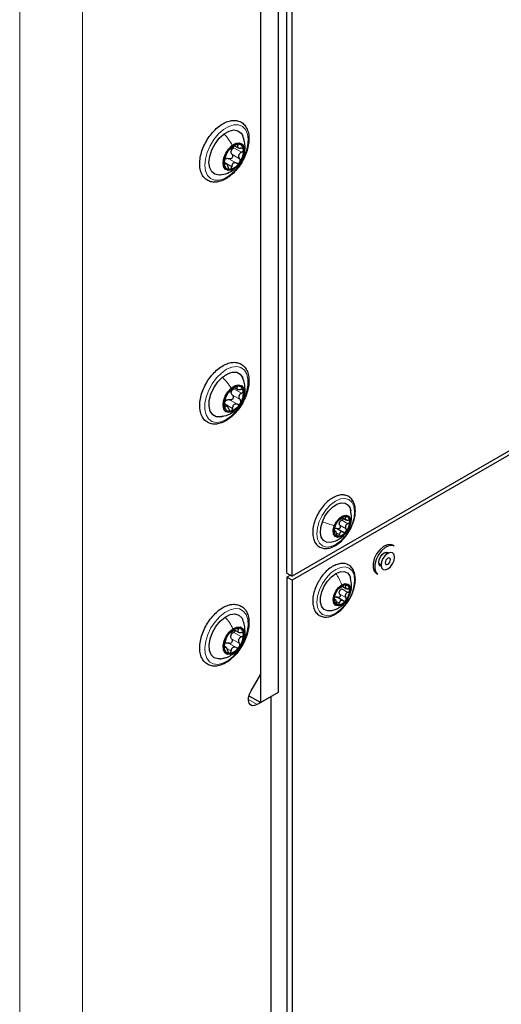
# Paper-space layout 'Blatt2' of a CAD drawing. Header units: millimetres. Extents: x 5 to 418, y 2 to 292.
# Tile 71 of 87: x 285 to 304, y 105 to 145. Entities that reach past the tile are written whole.
import ezdxf

# ---------------------------------------------------------------- set-up
doc = ezdxf.new("R2010")
doc.units = ezdxf.units.MM

psp = doc.layouts.new('Blatt2')

# ---------------------------------------------------------------- linework, layer by layer
at = {"color": 7, "linetype": 'Continuous', "lineweight": 18}
for p, q in [((284.705, 75.954), (284.705, 218.848)), ((287.25, 218.848), (287.25, 75.954)), ((293.494, 139.629), (293.541, 139.602)), ((293.299, 139.246), (293.611, 139.066)), ((293.375, 139.505), (293.686, 139.326)), ((292.978, 138.919), (293.289, 138.739)), ((292.982, 138.859), (293.023, 138.836)), ((293.178, 139.066), (293.489, 138.887)), ((293.374, 138.635), (293.434, 138.682)), ((293.377, 129.745), (293.688, 129.565)), ((293.475, 129.83), (293.514, 129.807)), ((293.206, 129.301), (293.518, 129.122)), ((293.319, 129.488), (293.63, 129.309)), ((293.01, 129.135), (293.321, 128.955)), ((293.012, 129.025), (293.036, 129.011)), ((297.749, 124.428), (297.997, 124.285)), ((297.849, 124.576), (297.912, 124.54)), ((297.671, 124.219), (297.918, 124.076)), ((298.069, 124.191), (298.057, 124.162)), ((297.434, 123.979), (297.459, 123.965)), ((297.525, 123.917), (297.65, 123.845)), ((297.748, 121.646), (297.996, 121.503)), ((297.851, 121.799), (297.915, 121.762)), ((297.667, 121.437), (297.915, 121.294)), ((297.424, 121.213), (297.457, 121.193)), ((297.556, 121.119), (297.645, 121.068)), ((293.487, 120.041), (293.559, 120)), ((293.373, 119.881), (293.684, 119.701)), ((292.98, 119.279), (293.015, 119.259)), ((293.093, 119.235), (293.267, 119.134)), ((293.157, 119.447), (293.468, 119.267)), ((293.285, 119.621), (293.596, 119.441)), ((293.328, 119.005), (293.406, 119.065)), ((293.968, 117.164), (294.322, 116.96))]:
    psp.add_line(p, q, dxfattribs=at)
at = {"color": 7, "linetype": 'Continuous', "lineweight": 25}
for p, q in [((295.17, 212.985), (295.17, 117.45)), ((294.463, 117.041), (294.463, 212.577)), ((294.463, 118.19), (294.463, 211.575)), ((295.524, 122.283), (295.524, 168.826)), ((295.736, 122.161), (295.736, 168.704)), ((293.402, 139.589), (293.548, 139.505)), ((293.075, 138.857), (292.983, 138.911)), ((318.985, 135.583), (295.736, 122.161)), ((318.985, 135.419), (295.736, 121.998)), ((293.396, 129.8), (293.521, 129.727)), ((293.1, 129.04), (292.988, 129.104)), ((297.791, 124.516), (297.941, 124.43)), ((297.564, 124.084), (297.812, 123.941)), ((297.514, 123.961), (297.442, 124.003)), ((299.866, 123.371), (299.796, 123.412)), ((299.587, 123.067), (299.494, 123.121)), ((299.244, 122.688), (299.337, 122.634)), ((295.524, 122.283), (295.736, 122.161)), ((295.665, 122.202), (295.524, 122.12)), ((295.736, 121.998), (295.524, 122.12)), ((295.524, 122.12), (295.524, 96.709)), ((299.143, 122.281), (299.213, 122.24)), ((295.736, 121.998), (295.736, 96.587)), ((297.794, 121.736), (297.944, 121.649)), ((297.511, 121.189), (297.44, 121.23)), ((297.805, 121.162), (297.532, 121.32)), ((293.414, 119.979), (293.565, 119.891)), ((293.06, 119.276), (292.994, 119.314)), ((294.072, 117.512), (294.463, 118.19)), ((293.989, 117.315), (294.463, 117.041)), ((294.887, 117.286), (294.322, 116.96)), ((295.17, 117.45), (294.463, 117.041)), ((294.887, 86.302), (294.887, 117.286))]:
    psp.add_line(p, q, dxfattribs=at)
at = {"color": 7, "linetype": 'Continuous', "lineweight": 18, "flags": 128}
for points in [[(292.956, 140.25), (293.167, 140.376), (293.374, 140.441), (293.562, 140.44), (293.723, 140.374), (293.846, 140.247), (293.925, 140.066), (293.954, 139.841), (293.932, 139.585), (293.86, 139.314), (293.743, 139.043), (293.588, 138.788), (293.402, 138.564), (293.198, 138.384), (292.987, 138.257), (292.78, 138.193), (292.592, 138.193), (292.431, 138.259), (292.308, 138.387), (292.229, 138.568), (292.2, 138.793), (292.222, 139.048), (292.294, 139.319), (292.411, 139.59), (292.566, 139.845), (292.752, 140.069), (292.956, 140.25)], [(292.875, 130.387), (293.085, 130.536), (293.295, 130.625), (293.492, 130.65), (293.665, 130.609), (293.803, 130.505), (293.9, 130.343), (293.948, 130.134), (293.946, 129.888), (293.894, 129.622), (293.794, 129.349), (293.652, 129.086), (293.477, 128.848), (293.279, 128.649), (293.069, 128.501), (292.859, 128.412), (292.662, 128.387), (292.489, 128.428), (292.351, 128.532), (292.254, 128.693), (292.206, 128.903), (292.208, 129.148), (292.26, 129.415), (292.36, 129.688), (292.502, 129.951), (292.677, 130.188), (292.875, 130.387)], [(298.171, 124.281), (298.052, 124.028), (297.896, 123.794), (297.713, 123.597), (297.516, 123.45), (297.318, 123.362), (297.132, 123.34), (296.972, 123.385), (296.848, 123.494), (296.769, 123.659), (296.74, 123.87), (296.763, 124.112), (296.836, 124.368), (296.955, 124.622), (297.111, 124.855), (297.294, 125.052), (297.491, 125.2), (297.689, 125.287), (297.875, 125.31), (298.035, 125.265), (298.159, 125.156), (298.238, 124.99), (298.267, 124.779), (298.244, 124.538), (298.171, 124.281)], [(297.502, 120.666), (297.304, 120.582), (297.12, 120.564), (296.962, 120.614), (296.841, 120.727), (296.765, 120.896), (296.74, 121.11), (296.766, 121.353), (296.843, 121.61), (296.965, 121.862), (297.123, 122.094), (297.307, 122.288), (297.505, 122.431), (297.703, 122.515), (297.887, 122.532), (298.045, 122.483), (298.166, 122.37), (298.242, 122.201), (298.267, 121.987), (298.241, 121.744), (298.164, 121.487), (298.042, 121.235), (297.884, 121.003), (297.7, 120.809), (297.502, 120.666)], [(293.013, 120.693), (293.224, 120.803), (293.427, 120.85), (293.609, 120.832), (293.76, 120.749), (293.872, 120.606), (293.937, 120.411), (293.953, 120.177), (293.917, 119.916), (293.833, 119.643), (293.705, 119.375), (293.54, 119.127), (293.348, 118.913), (293.141, 118.747), (292.93, 118.637), (292.727, 118.589), (292.545, 118.608), (292.394, 118.691), (292.282, 118.834), (292.217, 119.028), (292.201, 119.263), (292.237, 119.524), (292.321, 119.796), (292.449, 120.065), (292.614, 120.313), (292.806, 120.526), (293.013, 120.693)]]:
    psp.add_lwpolyline(points, dxfattribs=at)
at = {"color": 7, "linetype": 'Continuous', "lineweight": 25, "flags": 128}
for points in [[(292.825, 138.408), (292.78, 138.404), (292.612, 138.433), (292.48, 138.534), (292.398, 138.698), (292.37, 138.912), (292.399, 139.159), (292.484, 139.419), (292.616, 139.67), (292.786, 139.893), (292.98, 140.069)], [(292.98, 140.069), (293.181, 140.184), (293.374, 140.229), (293.542, 140.2), (293.674, 140.1), (293.738, 139.989)], [(293.434, 138.682), (293.283, 138.601), (293.143, 138.586), (293.03, 138.638), (292.96, 138.751), (292.939, 138.912), (292.97, 139.101), (293.051, 139.296), (293.17, 139.472), (293.314, 139.609)], [(293.314, 139.609), (293.465, 139.69), (293.605, 139.705), (293.718, 139.653), (293.788, 139.539), (293.809, 139.378), (293.778, 139.189), (293.697, 138.995), (293.578, 138.819), (293.434, 138.682)], [(292.914, 130.219), (293.115, 130.356), (293.312, 130.424), (293.491, 130.419), (293.635, 130.342), (293.735, 130.197), (293.737, 130.193)], [(292.935, 128.636), (292.842, 128.612), (292.663, 128.617), (292.519, 128.695), (292.419, 128.839), (292.373, 129.039), (292.383, 129.277), (292.45, 129.535), (292.568, 129.792), (292.727, 130.026), (292.914, 130.219)], [(293.474, 128.915), (293.323, 128.818), (293.178, 128.785), (293.057, 128.819), (292.974, 128.917), (292.939, 129.067), (292.957, 129.251), (293.025, 129.446), (293.135, 129.629), (293.274, 129.779)], [(293.274, 129.779), (293.425, 129.876), (293.57, 129.909), (293.691, 129.875), (293.774, 129.777), (293.809, 129.627), (293.791, 129.443), (293.723, 129.248), (293.613, 129.064), (293.474, 128.915)], [(296.96, 124.36), (297.067, 124.585), (297.21, 124.788), (297.376, 124.955), (297.553, 125.07), (297.726, 125.124), (297.88, 125.114), (298.005, 125.04), (298.088, 124.908), (298.117, 124.799)], [(297.445, 124.202), (297.534, 124.373), (297.655, 124.515), (297.791, 124.607), (297.921, 124.633), (298.025, 124.591), (298.088, 124.487), (298.099, 124.336), (298.057, 124.162)], [(297.34, 123.537), (297.281, 123.525), (297.127, 123.535), (297.002, 123.609), (296.919, 123.741), (296.882, 123.921), (296.897, 124.133), (296.96, 124.36)], [(298.057, 124.162), (297.968, 123.991), (297.847, 123.849), (297.711, 123.757), (297.581, 123.73), (297.477, 123.772), (297.414, 123.877), (297.403, 124.028), (297.445, 124.202)], [(299.287, 123.231), (299.159, 123.063), (299.065, 122.871), (299.014, 122.676), (299.013, 122.5), (299.061, 122.361), (299.143, 122.281)], [(299.796, 123.412), (299.725, 123.438), (299.586, 123.43), (299.435, 123.358), (299.287, 123.231)], [(299.866, 123.371), (299.796, 123.397), (299.657, 123.389), (299.505, 123.318), (299.358, 123.191)], [(299.358, 123.191), (299.23, 123.022), (299.136, 122.83), (299.085, 122.635), (299.084, 122.459), (299.132, 122.32), (299.213, 122.24)], [(299.243, 122.716), (299.26, 122.826), (299.309, 122.939), (299.383, 123.038), (299.469, 123.108), (299.556, 123.138), (299.629, 123.124), (299.655, 123.103)], [(299.502, 122.994), (299.414, 122.873), (299.356, 122.735), (299.336, 122.602), (299.358, 122.494), (299.419, 122.427), (299.509, 122.412), (299.614, 122.45), (299.719, 122.536), (299.807, 122.657), (299.866, 122.795), (299.885, 122.928), (299.863, 123.036), (299.802, 123.103), (299.713, 123.118), (299.607, 123.08), (299.502, 122.994)], [(299.569, 122.853), (299.535, 122.807), (299.512, 122.753), (299.505, 122.702), (299.513, 122.66), (299.537, 122.634), (299.571, 122.628), (299.612, 122.643), (299.653, 122.677), (299.687, 122.723), (299.709, 122.776), (299.717, 122.828), (299.708, 122.87), (299.685, 122.895), (299.65, 122.901), (299.609, 122.887), (299.569, 122.853)], [(299.34, 122.558), (299.309, 122.569), (299.26, 122.626), (299.243, 122.716)], [(297.34, 120.761), (297.327, 120.758), (297.166, 120.75), (297.032, 120.807), (296.937, 120.924), (296.887, 121.092), (296.888, 121.297), (296.938, 121.522), (297.034, 121.749), (297.168, 121.96), (297.329, 122.138), (297.505, 122.268)], [(297.505, 122.268), (297.68, 122.339), (297.841, 122.347), (297.975, 122.29), (298.07, 122.173), (298.106, 122.075)], [(297.75, 121.001), (297.616, 120.955), (297.503, 120.977), (297.427, 121.065), (297.401, 121.204), (297.428, 121.375), (297.504, 121.549), (297.618, 121.702), (297.752, 121.81)], [(297.752, 121.81), (297.886, 121.856), (297.999, 121.834), (298.075, 121.746), (298.101, 121.607), (298.074, 121.437), (297.998, 121.262), (297.884, 121.109), (297.75, 121.001)], [(292.829, 118.812), (292.739, 118.807), (292.578, 118.853), (292.457, 118.969), (292.386, 119.146), (292.372, 119.37), (292.414, 119.621), (292.51, 119.881), (292.652, 120.128), (292.829, 120.341), (293.026, 120.504)], [(293.026, 120.504), (293.226, 120.604), (293.415, 120.632), (293.576, 120.586), (293.697, 120.47), (293.737, 120.394)], [(293.406, 119.065), (293.255, 118.996), (293.119, 118.993), (293.014, 119.058), (292.952, 119.181), (292.941, 119.349), (292.982, 119.541), (293.07, 119.734), (293.196, 119.904), (293.342, 120.032)], [(293.342, 120.032), (293.493, 120.101), (293.629, 120.103), (293.734, 120.039), (293.796, 119.915), (293.807, 119.747), (293.766, 119.556), (293.677, 119.363), (293.552, 119.192), (293.406, 119.065)], [(294.322, 116.96), (294.219, 116.918), (294.125, 116.915), (294.048, 116.951), (293.995, 117.023), (293.97, 117.125), (293.975, 117.247), (294.01, 117.38), (294.072, 117.512)]]:
    psp.add_lwpolyline(points, dxfattribs=at)
at = {"color": 7, "linetype": 'Continuous', "lineweight": 25}
for centre, radius, start, end in [((293.661, 139.058), 0.613, 103.0031, 149.8554), ((293.545, 139.435), 0.221, 0.0369, 95.6919), ((293.766, 138.903), 0.786, 143.9778, 183.4678), ((293.541, 139.31), 0.288, 157.429, 170.0166), ((292.982, 139.387), 0.786, 323.9778, 3.4678), ((293.203, 138.856), 0.221, 180.0369, 275.6919), ((293.171, 138.877), 0.223, 118.9621, 133.8964), ((293.087, 139.233), 0.613, 283.0031, 329.8554), ((293.705, 129.204), 0.682, 108.6039, 152.1319), ((293.532, 129.568), 0.265, 160.6103, 173.918), ((293.547, 129.644), 0.215, 8.1797, 105.898), ((293.042, 129.572), 0.724, 326.3842, 8.1442), ((293.706, 129.122), 0.724, 146.3842, 188.1442), ((293.227, 129.089), 0.249, 123.4326, 137.3031), ((293.201, 129.05), 0.215, 188.1797, 285.898), ((293.043, 129.49), 0.682, 288.6039, 332.1319), ((297.939, 124.174), 0.42, 94.6094, 146.9399), ((297.876, 124.4), 0.195, 351.6497, 81.3336), ((298.117, 123.969), 0.685, 140.6693, 178.0158), ((297.889, 124.252), 0.251, 152.3659, 166.3191), ((297.385, 124.395), 0.685, 320.6693, 358.0158), ((297.626, 123.964), 0.195, 171.6497, 261.3336), ((297.563, 124.19), 0.42, 274.6094, 326.9399), ((298.123, 121.19), 0.691, 140.1666, 177.2709), ((297.934, 121.407), 0.409, 93.2645, 146.5132), ((297.874, 121.621), 0.198, 350.6264, 79.1932), ((297.628, 121.19), 0.198, 170.6264, 259.1932), ((297.888, 121.467), 0.253, 151.787, 165.6505), ((297.378, 121.621), 0.691, 320.1666, 357.2709), ((297.568, 121.404), 0.409, 273.2645, 326.5132), ((293.632, 119.502), 0.564, 98.6755, 148.2914), ((293.539, 119.829), 0.231, 355.2345, 88.0911), ((293.803, 119.294), 0.824, 142.2326, 180.4663), ((293.544, 119.673), 0.302, 155.2543, 167.4446), ((292.945, 119.803), 0.824, 322.2326, 0.4663), ((293.209, 119.268), 0.231, 175.2345, 268.0911), ((293.116, 119.595), 0.564, 278.6755, 328.2914)]:
    psp.add_arc(centre, radius, start, end, dxfattribs=at)
for points, knots in [([(292.005, 138.709), (292.011, 138.669), (292.031, 138.552), (292.102, 138.384), (292.231, 138.231), (292.398, 138.137), (292.585, 138.104), (292.786, 138.129), (292.995, 138.21), (293.207, 138.344), (293.41, 138.527), (293.595, 138.749), (293.752, 138.998), (293.874, 139.265), (293.957, 139.536), (293.995, 139.801), (293.985, 140.047), (293.925, 140.265), (293.816, 140.441), (293.663, 140.561), (293.483, 140.62), (293.287, 140.62), (293.081, 140.564), (292.869, 140.453), (292.661, 140.29), (292.467, 140.084), (292.297, 139.845), (292.159, 139.585), (292.058, 139.314), (292.001, 139.045), (291.991, 138.844), (292.002, 138.737), (292.005, 138.709)], [0, 0, 0, 0, 0.0188664, 0.0543457, 0.089136, 0.1223916, 0.1549003, 0.1877193, 0.2217454, 0.2566834, 0.2918604, 0.3269642, 0.3620044, 0.3970554, 0.4321877, 0.4674911, 0.5030486, 0.5388109, 0.5741213, 0.6080432, 0.6407055, 0.6732107, 0.7066835, 0.7413069, 0.7764582, 0.8116003, 0.8466611, 0.8816967, 0.9167854, 0.9520019, 0.9874415, 1, 1, 1, 1]), ([(293.791, 139.244), (293.793, 139.249), (293.832, 139.337), (293.834, 139.51), (293.819, 139.76), (293.766, 139.91), (293.735, 139.995)], [0, 0, 0, 0, 0.019536, 0.3783389, 0.6508007, 1, 1, 1, 1]), ([(293.199, 139.439), (293.205, 139.441), (293.215, 139.445), (293.243, 139.465), (293.27, 139.485), (293.301, 139.509), (293.347, 139.542), (293.378, 139.569), (293.398, 139.586)], [0, 0, 0, 0, 0.2491937, 0.3743301, 0.4989253, 0.6240038, 0.7497569, 1, 1, 1, 1]), ([(293.523, 139.655), (293.513, 139.653), (293.495, 139.649), (293.46, 139.632), (293.427, 139.61), (293.408, 139.594), (293.398, 139.586)], [0, 0, 0, 0, 0.250032, 0.499632, 0.749228, 1, 1, 1, 1]), ([(293.541, 139.602), (293.532, 139.586), (293.517, 139.561), (293.521, 139.533), (293.533, 139.514), (293.557, 139.5), (293.599, 139.487), (293.639, 139.489), (293.665, 139.49)], [0, 0, 0, 0, 0.249219, 0.374357, 0.498947, 0.62402, 0.749767, 1, 1, 1, 1]), ([(293.541, 139.602), (293.546, 139.609), (293.555, 139.624), (293.556, 139.643), (293.546, 139.655), (293.531, 139.655), (293.523, 139.655)], [0, 0, 0, 0, 0.249816, 0.499908, 0.75012, 1, 1, 1, 1]), ([(293.001, 139), (293.009, 139.024), (293.02, 139.059), (293.034, 139.114), (293.046, 139.154), (293.057, 139.19), (293.07, 139.231), (293.074, 139.248), (293.077, 139.259)], [0, 0, 0, 0, 0.24922, 0.374358, 0.498948, 0.624021, 0.749768, 1, 1, 1, 1]), ([(293.131, 139.366), (293.123, 139.354), (293.109, 139.332), (293.093, 139.301), (293.081, 139.275), (293.078, 139.264), (293.077, 139.259)], [0, 0, 0, 0, 0.249858, 0.4994668, 0.7490113, 1, 1, 1, 1]), ([(293.199, 139.439), (293.196, 139.438), (293.19, 139.436), (293.174, 139.421), (293.153, 139.397), (293.138, 139.376), (293.131, 139.366)], [0, 0, 0, 0, 0.249806, 0.500054, 0.750309, 1, 1, 1, 1]), ([(293.299, 139.246), (293.306, 139.236), (293.32, 139.216), (293.328, 139.179), (293.325, 139.14), (293.308, 139.104), (293.281, 139.075), (293.247, 139.059), (293.211, 139.055), (293.189, 139.063), (293.178, 139.066)], [0, 0, 0, 0, 0.125234, 0.249503, 0.374346, 0.49908, 0.623909, 0.749397, 0.874445, 1, 1, 1, 1]), ([(293.299, 139.246), (293.287, 139.263), (293.263, 139.296), (293.26, 139.339), (293.258, 139.36)], [0, 0, 0, 0, 0.500645, 1, 1, 1, 1]), ([(293.276, 139.42), (293.289, 139.438), (293.315, 139.474), (293.355, 139.495), (293.375, 139.505)], [0, 0, 0, 0, 0.49811, 1, 1, 1, 1]), ([(293.686, 139.326), (293.662, 139.312), (293.624, 139.291), (293.59, 139.249), (293.572, 139.212), (293.567, 139.172), (293.574, 139.12), (293.596, 139.088), (293.611, 139.066)], [0, 0, 0, 0, 0.24922, 0.374358, 0.498948, 0.624021, 0.749768, 1, 1, 1, 1]), ([(293.766, 139.435), (293.764, 139.444), (293.758, 139.463), (293.734, 139.482), (293.702, 139.491), (293.677, 139.49), (293.665, 139.49)], [0, 0, 0, 0, 0.2499898, 0.4996108, 0.7491272, 1, 1, 1, 1]), ([(293.686, 139.326), (293.698, 139.332), (293.721, 139.344), (293.748, 139.372), (293.766, 139.404), (293.766, 139.424), (293.766, 139.435)], [0, 0, 0, 0, 0.249853, 0.499901, 0.750114, 1, 1, 1, 1]), ([(293.001, 139), (292.998, 138.989), (292.991, 138.967), (292.984, 138.928), (292.979, 138.888), (292.981, 138.867), (292.982, 138.856)], [0, 0, 0, 0, 0.249853, 0.499901, 0.750114, 1, 1, 1, 1]), ([(292.982, 138.856), (292.984, 138.847), (292.987, 138.829), (292.998, 138.818), (293.01, 138.82), (293.019, 138.83), (293.023, 138.836)], [0, 0, 0, 0, 0.2499898, 0.4996108, 0.7491272, 1, 1, 1, 1]), ([(293.147, 138.724), (293.139, 138.75), (293.127, 138.789), (293.104, 138.829), (293.085, 138.852), (293.067, 138.863), (293.045, 138.864), (293.032, 138.847), (293.023, 138.836)], [0, 0, 0, 0, 0.2492191, 0.3743567, 0.4989469, 0.6240198, 0.7497675, 1, 1, 1, 1]), ([(293.064, 139.072), (293.083, 139.077), (293.121, 139.087), (293.159, 139.073), (293.178, 139.066)], [0, 0, 0, 0, 0.498111, 1, 1, 1, 1]), ([(293.489, 138.887), (293.465, 138.894), (293.429, 138.906), (293.381, 138.897), (293.348, 138.881), (293.322, 138.854), (293.297, 138.808), (293.293, 138.767), (293.289, 138.739)], [0, 0, 0, 0, 0.249194, 0.37433, 0.498925, 0.624004, 0.749757, 1, 1, 1, 1]), ([(293.489, 138.887), (293.5, 138.883), (293.522, 138.876), (293.558, 138.879), (293.592, 138.895), (293.609, 138.915), (293.617, 138.925)], [0, 0, 0, 0, 0.249806, 0.500054, 0.750309, 1, 1, 1, 1]), ([(293.617, 138.925), (293.624, 138.937), (293.636, 138.96), (293.639, 138.999), (293.631, 139.037), (293.618, 139.056), (293.611, 139.066)], [0, 0, 0, 0, 0.249858, 0.499467, 0.749011, 1, 1, 1, 1]), ([(292.819, 138.408), (292.923, 138.427), (293.125, 138.466), (293.296, 138.575), (293.379, 138.629)], [0, 0, 0, 0, 0.511186, 1, 1, 1, 1]), ([(293.147, 138.724), (293.15, 138.711), (293.157, 138.687), (293.176, 138.657), (293.199, 138.637), (293.216, 138.636), (293.225, 138.636)], [0, 0, 0, 0, 0.249816, 0.499908, 0.75012, 1, 1, 1, 1]), ([(293.225, 138.636), (293.234, 138.638), (293.251, 138.643), (293.271, 138.668), (293.285, 138.701), (293.288, 138.726), (293.289, 138.739)], [0, 0, 0, 0, 0.250032, 0.4996317, 0.7492275, 1, 1, 1, 1]), ([(292.022, 128.815), (292.033, 128.776), (292.063, 128.666), (292.151, 128.514), (292.297, 128.385), (292.474, 128.318), (292.668, 128.31), (292.873, 128.358), (293.084, 128.461), (293.293, 128.616), (293.49, 128.817), (293.664, 129.051), (293.807, 129.309), (293.914, 129.579), (293.978, 129.849), (293.997, 130.108), (293.966, 130.344), (293.886, 130.546), (293.757, 130.7), (293.59, 130.795), (293.403, 130.829), (293.202, 130.805), (292.993, 130.725), (292.781, 130.592), (292.578, 130.41), (292.393, 130.189), (292.235, 129.94), (292.112, 129.674), (292.029, 129.402), (291.99, 129.138), (291.996, 128.943), (292.017, 128.841), (292.022, 128.815)], [0, 0, 0, 0, 0.018955, 0.054124, 0.088275, 0.121049, 0.153507, 0.186795, 0.221283, 0.256397, 0.291551, 0.326621, 0.361655, 0.396733, 0.431925, 0.467327, 0.502995, 0.538679, 0.573501, 0.606783, 0.639301, 0.672102, 0.706105, 0.741032, 0.776209, 0.811314, 0.846355, 0.881405, 0.916535, 0.951834, 0.987386, 1, 1, 1, 1]), ([(293.789, 129.452), (293.795, 129.467), (293.832, 129.56), (293.834, 129.733), (293.817, 129.972), (293.763, 130.118), (293.733, 130.201)], [0, 0, 0, 0, 0.063335, 0.39204, 0.655095, 1, 1, 1, 1]), ([(293.17, 129.607), (293.167, 129.605), (293.161, 129.6), (293.144, 129.582), (293.123, 129.556), (293.109, 129.534), (293.102, 129.523)], [0, 0, 0, 0, 0.249806, 0.5000545, 0.7503094, 1, 1, 1, 1]), ([(293.17, 129.607), (293.177, 129.611), (293.188, 129.618), (293.217, 129.643), (293.244, 129.666), (293.274, 129.692), (293.318, 129.728), (293.347, 129.755), (293.366, 129.773)], [0, 0, 0, 0, 0.249194, 0.37433, 0.498925, 0.624004, 0.749757, 1, 1, 1, 1]), ([(293.319, 129.488), (293.305, 129.504), (293.278, 129.535), (293.272, 129.576), (293.269, 129.596)], [0, 0, 0, 0, 0.5006447, 1, 1, 1, 1]), ([(293.283, 129.656), (293.294, 129.674), (293.318, 129.71), (293.357, 129.733), (293.377, 129.745)], [0, 0, 0, 0, 0.49811, 1, 1, 1, 1]), ([(293.488, 129.851), (293.478, 129.848), (293.459, 129.841), (293.425, 129.822), (293.393, 129.798), (293.375, 129.782), (293.366, 129.773)], [0, 0, 0, 0, 0.250032, 0.499632, 0.749228, 1, 1, 1, 1]), ([(293.514, 129.807), (293.518, 129.815), (293.526, 129.829), (293.524, 129.845), (293.512, 129.854), (293.496, 129.852), (293.488, 129.851)], [0, 0, 0, 0, 0.249816, 0.499908, 0.75012, 1, 1, 1, 1]), ([(293.514, 129.807), (293.506, 129.792), (293.494, 129.769), (293.501, 129.744), (293.516, 129.729), (293.541, 129.718), (293.585, 129.71), (293.626, 129.715), (293.652, 129.718)], [0, 0, 0, 0, 0.249219, 0.374357, 0.498947, 0.62402, 0.749767, 1, 1, 1, 1]), ([(293.759, 129.674), (293.756, 129.683), (293.749, 129.7), (293.723, 129.716), (293.69, 129.722), (293.665, 129.719), (293.652, 129.718)], [0, 0, 0, 0, 0.2499898, 0.4996108, 0.7491272, 1, 1, 1, 1]), ([(293.688, 129.565), (293.699, 129.572), (293.721, 129.585), (293.746, 129.614), (293.762, 129.645), (293.76, 129.665), (293.759, 129.674)], [0, 0, 0, 0, 0.249853, 0.499901, 0.750114, 1, 1, 1, 1]), ([(293, 129.163), (293.007, 129.188), (293.016, 129.226), (293.028, 129.281), (293.037, 129.321), (293.045, 129.357), (293.055, 129.395), (293.057, 129.41), (293.058, 129.42)], [0, 0, 0, 0, 0.24922, 0.374358, 0.498948, 0.624021, 0.749768, 1, 1, 1, 1]), ([(293.01, 129.135), (293.011, 129.157), (293.013, 129.202), (293.034, 129.24), (293.044, 129.258)], [0, 0, 0, 0, 0.5006092, 1, 1, 1, 1]), ([(293.102, 129.523), (293.096, 129.512), (293.083, 129.489), (293.069, 129.457), (293.06, 129.433), (293.059, 129.424), (293.058, 129.42)], [0, 0, 0, 0, 0.249858, 0.499467, 0.749011, 1, 1, 1, 1]), ([(293.09, 129.297), (293.109, 129.304), (293.147, 129.317), (293.187, 129.307), (293.206, 129.301)], [0, 0, 0, 0, 0.498111, 1, 1, 1, 1]), ([(293.319, 129.488), (293.326, 129.479), (293.341, 129.461), (293.352, 129.425), (293.351, 129.387), (293.336, 129.349), (293.31, 129.319), (293.277, 129.3), (293.241, 129.293), (293.218, 129.299), (293.206, 129.301)], [0, 0, 0, 0, 0.125234, 0.249503, 0.374346, 0.49908, 0.623909, 0.749397, 0.874445, 1, 1, 1, 1]), ([(293.688, 129.565), (293.664, 129.55), (293.628, 129.528), (293.596, 129.484), (293.581, 129.447), (293.579, 129.409), (293.589, 129.358), (293.614, 129.328), (293.63, 129.309)], [0, 0, 0, 0, 0.24922, 0.374358, 0.498948, 0.624021, 0.749768, 1, 1, 1, 1]), ([(293.646, 129.171), (293.651, 129.183), (293.662, 129.207), (293.663, 129.246), (293.653, 129.281), (293.637, 129.3), (293.63, 129.309)], [0, 0, 0, 0, 0.249858, 0.499467, 0.749011, 1, 1, 1, 1]), ([(292.814, 128.609), (292.93, 128.632), (293.103, 128.668), (293.31, 128.778), (293.395, 128.844), (293.436, 128.875)], [0, 0, 0, 0, 0.5144445, 0.7643658, 1, 1, 1, 1]), ([(293, 129.163), (292.997, 129.152), (292.991, 129.129), (292.986, 129.089), (292.984, 129.05), (292.987, 129.029), (292.989, 129.019)], [0, 0, 0, 0, 0.2498531, 0.4999013, 0.7501145, 1, 1, 1, 1]), ([(292.989, 129.019), (292.991, 129.011), (292.996, 128.995), (293.009, 128.987), (293.023, 128.992), (293.031, 129.004), (293.036, 129.011)], [0, 0, 0, 0, 0.24999, 0.499611, 0.749127, 1, 1, 1, 1]), ([(293.174, 128.921), (293.164, 128.946), (293.15, 128.984), (293.123, 129.021), (293.102, 129.04), (293.083, 129.047), (293.059, 129.044), (293.045, 129.024), (293.036, 129.011)], [0, 0, 0, 0, 0.2492191, 0.3743567, 0.4989469, 0.6240198, 0.7497675, 1, 1, 1, 1]), ([(293.174, 128.921), (293.178, 128.909), (293.187, 128.885), (293.208, 128.858), (293.233, 128.841), (293.251, 128.843), (293.26, 128.843)], [0, 0, 0, 0, 0.249816, 0.499908, 0.75012, 1, 1, 1, 1]), ([(293.26, 128.843), (293.269, 128.847), (293.286, 128.854), (293.306, 128.881), (293.319, 128.916), (293.321, 128.942), (293.321, 128.955)], [0, 0, 0, 0, 0.250032, 0.499632, 0.749228, 1, 1, 1, 1]), ([(293.518, 129.122), (293.493, 129.127), (293.456, 129.135), (293.407, 129.122), (293.375, 129.103), (293.349, 129.073), (293.326, 129.025), (293.323, 128.983), (293.321, 128.955)], [0, 0, 0, 0, 0.249194, 0.37433, 0.498925, 0.624004, 0.749757, 1, 1, 1, 1]), ([(293.518, 129.122), (293.529, 129.119), (293.552, 129.114), (293.588, 129.121), (293.622, 129.139), (293.638, 129.16), (293.646, 129.171)], [0, 0, 0, 0, 0.249806, 0.500054, 0.750309, 1, 1, 1, 1]), ([(297.811, 125.45), (297.776, 125.451), (297.68, 125.451), (297.513, 125.406), (297.316, 125.301), (297.122, 125.145), (296.948, 124.946), (296.838, 124.796), (296.799, 124.715), (296.799, 124.714)], [0, 0, 0, 0, 0.0988425, 0.2738954, 0.4532697, 0.6355781, 0.8177831, 0.9996087, 1, 1, 1, 1]), ([(298.181, 124.268), (298.196, 124.303), (298.246, 124.421), (298.289, 124.625), (298.304, 124.864), (298.267, 125.079), (298.181, 125.258), (298.049, 125.384), (297.917, 125.439), (297.834, 125.448), (297.811, 125.45)], [0, 0, 0, 0, 0.0623974, 0.210638, 0.3598062, 0.5101474, 0.660171, 0.8054744, 0.9443028, 1, 1, 1, 1]), ([(298.076, 124.188), (298.091, 124.233), (298.123, 124.329), (298.157, 124.56), (298.125, 124.738), (298.104, 124.86)], [0, 0, 0, 0, 0.218411, 0.464296, 1, 1, 1, 1]), ([(296.799, 124.714), (296.757, 124.634), (296.674, 124.471), (296.597, 124.218), (296.562, 123.972), (296.576, 123.744), (296.638, 123.554), (296.744, 123.405), (296.888, 123.309), (297.061, 123.271), (297.247, 123.291), (297.441, 123.365), (297.637, 123.494), (297.825, 123.67), (297.991, 123.884), (298.114, 124.088), (298.163, 124.22), (298.181, 124.268)], [0, 0, 0, 0, 0.069694, 0.139695, 0.210041, 0.280919, 0.352168, 0.41518, 0.482241, 0.54727, 0.612528, 0.680195, 0.7498, 0.819869, 0.889789, 0.959614, 1, 1, 1, 1]), ([(297.642, 124.45), (297.64, 124.45), (297.636, 124.451), (297.624, 124.442), (297.607, 124.426), (297.594, 124.411), (297.588, 124.403)], [0, 0, 0, 0, 0.249815, 0.499908, 0.75012, 1, 1, 1, 1]), ([(297.642, 124.45), (297.646, 124.45), (297.652, 124.45), (297.674, 124.461), (297.695, 124.473), (297.721, 124.489), (297.759, 124.513), (297.786, 124.533), (297.804, 124.547)], [0, 0, 0, 0, 0.249199, 0.374336, 0.49893, 0.624007, 0.749759, 1, 1, 1, 1]), ([(297.667, 124.369), (297.678, 124.382), (297.701, 124.408), (297.733, 124.421), (297.749, 124.428)], [0, 0, 0, 0, 0.498459, 1, 1, 1, 1]), ([(297.819, 124.5), (297.818, 124.496), (297.816, 124.483), (297.802, 124.462), (297.779, 124.441), (297.759, 124.432), (297.749, 124.428)], [0, 0, 0, 0, 0.132257, 0.42179, 0.71031, 1, 1, 1, 1]), ([(297.906, 124.592), (297.898, 124.592), (297.884, 124.591), (297.856, 124.58), (297.828, 124.565), (297.812, 124.553), (297.804, 124.547)], [0, 0, 0, 0, 0.249991, 0.499611, 0.749127, 1, 1, 1, 1]), ([(297.912, 124.54), (297.902, 124.526), (297.888, 124.505), (297.887, 124.479), (297.895, 124.461), (297.911, 124.446), (297.943, 124.431), (297.974, 124.428), (297.995, 124.427)], [0, 0, 0, 0, 0.249201, 0.374338, 0.498932, 0.624008, 0.74976, 1, 1, 1, 1]), ([(297.912, 124.54), (297.916, 124.546), (297.925, 124.559), (297.929, 124.576), (297.923, 124.589), (297.912, 124.591), (297.906, 124.592)], [0, 0, 0, 0, 0.249852, 0.499902, 0.750115, 1, 1, 1, 1]), ([(298.069, 124.371), (298.068, 124.38), (298.065, 124.396), (298.048, 124.414), (298.024, 124.425), (298.005, 124.427), (297.995, 124.427)], [0, 0, 0, 0, 0.249857, 0.499466, 0.749011, 1, 1, 1, 1]), ([(297.345, 123.544), (297.383, 123.553), (297.49, 123.579), (297.65, 123.663), (297.817, 123.79), (297.972, 123.962), (298.039, 124.108), (298.076, 124.189)], [0, 0, 0, 0, 0.1159342, 0.3243417, 0.5285838, 0.737716, 1, 1, 1, 1]), ([(297.457, 124.106), (297.454, 124.098), (297.448, 124.082), (297.44, 124.052), (297.434, 124.02), (297.433, 124.002), (297.433, 123.992)], [0, 0, 0, 0, 0.249807, 0.500055, 0.750309, 1, 1, 1, 1]), ([(297.457, 124.106), (297.463, 124.124), (297.473, 124.151), (297.488, 124.193), (297.499, 124.225), (297.511, 124.254), (297.525, 124.289), (297.531, 124.305), (297.535, 124.315)], [0, 0, 0, 0, 0.249168, 0.374303, 0.498903, 0.623987, 0.749746, 1, 1, 1, 1]), ([(297.48, 124.101), (297.494, 124.103), (297.523, 124.105), (297.551, 124.091), (297.564, 124.084)], [0, 0, 0, 0, 0.498457, 1, 1, 1, 1]), ([(297.588, 124.403), (297.581, 124.394), (297.568, 124.377), (297.553, 124.352), (297.541, 124.33), (297.537, 124.32), (297.535, 124.315)], [0, 0, 0, 0, 0.250033, 0.499632, 0.749228, 1, 1, 1, 1]), ([(297.671, 124.219), (297.675, 124.211), (297.685, 124.193), (297.689, 124.162), (297.684, 124.131), (297.668, 124.103), (297.645, 124.082), (297.618, 124.072), (297.59, 124.072), (297.573, 124.08), (297.564, 124.084)], [0, 0, 0, 0, 0.125193, 0.249438, 0.374279, 0.499024, 0.623869, 0.749369, 0.87443, 1, 1, 1, 1]), ([(297.671, 124.219), (297.663, 124.233), (297.646, 124.261), (297.646, 124.295), (297.645, 124.312)], [0, 0, 0, 0, 0.50155, 1, 1, 1, 1]), ([(297.997, 124.285), (297.976, 124.276), (297.945, 124.261), (297.915, 124.228), (297.898, 124.199), (297.891, 124.167), (297.893, 124.123), (297.908, 124.095), (297.918, 124.076)], [0, 0, 0, 0, 0.249168, 0.374303, 0.498903, 0.623987, 0.749746, 1, 1, 1, 1]), ([(297.914, 123.961), (297.92, 123.97), (297.931, 123.988), (297.936, 124.019), (297.932, 124.05), (297.923, 124.068), (297.918, 124.076)], [0, 0, 0, 0, 0.250033, 0.499632, 0.749228, 1, 1, 1, 1]), ([(297.997, 124.285), (298.007, 124.29), (298.026, 124.298), (298.049, 124.319), (298.066, 124.345), (298.068, 124.363), (298.069, 124.371)], [0, 0, 0, 0, 0.249807, 0.500055, 0.750309, 1, 1, 1, 1]), ([(297.433, 123.992), (297.433, 123.985), (297.434, 123.969), (297.441, 123.957), (297.449, 123.955), (297.455, 123.961), (297.459, 123.965)], [0, 0, 0, 0, 0.249857, 0.499466, 0.749011, 1, 1, 1, 1]), ([(297.542, 123.852), (297.537, 123.874), (297.53, 123.907), (297.515, 123.942), (297.503, 123.963), (297.491, 123.976), (297.475, 123.981), (297.465, 123.971), (297.459, 123.965)], [0, 0, 0, 0, 0.249201, 0.374338, 0.498932, 0.624008, 0.74976, 1, 1, 1, 1]), ([(297.542, 123.852), (297.544, 123.842), (297.548, 123.821), (297.56, 123.796), (297.577, 123.776), (297.59, 123.773), (297.596, 123.771)], [0, 0, 0, 0, 0.249852, 0.499902, 0.750115, 1, 1, 1, 1]), ([(297.596, 123.771), (297.603, 123.772), (297.616, 123.774), (297.633, 123.791), (297.645, 123.815), (297.648, 123.835), (297.65, 123.845)], [0, 0, 0, 0, 0.249991, 0.499611, 0.749127, 1, 1, 1, 1]), ([(297.812, 123.941), (297.794, 123.95), (297.767, 123.962), (297.729, 123.96), (297.703, 123.951), (297.681, 123.932), (297.659, 123.899), (297.654, 123.866), (297.65, 123.845)], [0, 0, 0, 0, 0.249199, 0.374336, 0.49893, 0.624007, 0.749759, 1, 1, 1, 1]), ([(297.812, 123.941), (297.82, 123.937), (297.837, 123.929), (297.865, 123.929), (297.893, 123.939), (297.907, 123.954), (297.914, 123.961)], [0, 0, 0, 0, 0.2498147, 0.4999078, 0.7501201, 1, 1, 1, 1]), ([(298.296, 122.028), (298.295, 122.068), (298.291, 122.185), (298.248, 122.358), (298.148, 122.523), (298.005, 122.634), (297.835, 122.682), (297.651, 122.671), (297.457, 122.606), (297.26, 122.486), (297.072, 122.316), (296.927, 122.148), (296.86, 122.033), (296.839, 121.997)], [0, 0, 0, 0, 0.054399, 0.157962, 0.260899, 0.359787, 0.454871, 0.549709, 0.647776, 0.748989, 0.851204, 0.953231, 1, 1, 1, 1]), ([(297.988, 121.121), (298.007, 121.147), (298.079, 121.246), (298.172, 121.443), (298.259, 121.694), (298.293, 121.891), (298.296, 121.999), (298.296, 122.028)], [0, 0, 0, 0, 0.095053, 0.3621, 0.629655, 0.898387, 1, 1, 1, 1]), ([(298.072, 121.439), (298.086, 121.466), (298.136, 121.565), (298.155, 121.789), (298.123, 121.974), (298.105, 122.081)], [0, 0, 0, 0, 0.140148, 0.502923, 1, 1, 1, 1]), ([(296.839, 121.997), (296.813, 121.956), (296.737, 121.837), (296.65, 121.623), (296.582, 121.372), (296.561, 121.129), (296.589, 120.909), (296.666, 120.724), (296.792, 120.587), (296.952, 120.511), (297.131, 120.496), (297.321, 120.537), (297.517, 120.632), (297.711, 120.781), (297.873, 120.948), (297.956, 121.072), (297.988, 121.121)], [0, 0, 0, 0, 0.041495, 0.118273, 0.195268, 0.272709, 0.350758, 0.4289, 0.504994, 0.577595, 0.648811, 0.721399, 0.796756, 0.873608, 0.950545, 1, 1, 1, 1]), ([(297.592, 121.633), (297.586, 121.624), (297.573, 121.608), (297.557, 121.582), (297.545, 121.56), (297.541, 121.55), (297.539, 121.545)], [0, 0, 0, 0, 0.249857, 0.499466, 0.749011, 1, 1, 1, 1]), ([(297.646, 121.678), (297.645, 121.679), (297.641, 121.679), (297.629, 121.671), (297.612, 121.656), (297.599, 121.64), (297.592, 121.633)], [0, 0, 0, 0, 0.249807, 0.500055, 0.750309, 1, 1, 1, 1]), ([(297.646, 121.678), (297.65, 121.678), (297.656, 121.677), (297.678, 121.688), (297.699, 121.7), (297.725, 121.715), (297.763, 121.738), (297.79, 121.758), (297.808, 121.771)], [0, 0, 0, 0, 0.249168, 0.374303, 0.498903, 0.623987, 0.749746, 1, 1, 1, 1]), ([(297.665, 121.587), (297.677, 121.6), (297.7, 121.626), (297.732, 121.639), (297.748, 121.646)], [0, 0, 0, 0, 0.498457, 1, 1, 1, 1]), ([(297.911, 121.816), (297.903, 121.815), (297.889, 121.815), (297.861, 121.805), (297.833, 121.79), (297.817, 121.778), (297.808, 121.771)], [0, 0, 0, 0, 0.250033, 0.499632, 0.749228, 1, 1, 1, 1]), ([(297.915, 121.762), (297.906, 121.748), (297.891, 121.727), (297.89, 121.7), (297.897, 121.681), (297.913, 121.666), (297.944, 121.65), (297.975, 121.648), (297.996, 121.646)], [0, 0, 0, 0, 0.249199, 0.374336, 0.49893, 0.624007, 0.749759, 1, 1, 1, 1]), ([(297.915, 121.762), (297.92, 121.768), (297.929, 121.781), (297.933, 121.798), (297.928, 121.811), (297.916, 121.814), (297.911, 121.816)], [0, 0, 0, 0, 0.2498147, 0.4999078, 0.7501201, 1, 1, 1, 1]), ([(298.069, 121.589), (298.068, 121.597), (298.066, 121.614), (298.049, 121.632), (298.025, 121.644), (298.006, 121.645), (297.996, 121.646)], [0, 0, 0, 0, 0.249991, 0.499611, 0.749127, 1, 1, 1, 1]), ([(297.458, 121.336), (297.455, 121.328), (297.449, 121.312), (297.44, 121.282), (297.434, 121.251), (297.433, 121.232), (297.433, 121.223)], [0, 0, 0, 0, 0.249852, 0.499902, 0.750115, 1, 1, 1, 1]), ([(297.433, 121.223), (297.433, 121.215), (297.434, 121.199), (297.44, 121.187), (297.448, 121.184), (297.454, 121.19), (297.457, 121.193)], [0, 0, 0, 0, 0.249991, 0.499611, 0.749127, 1, 1, 1, 1]), ([(297.458, 121.336), (297.464, 121.354), (297.474, 121.38), (297.489, 121.422), (297.501, 121.454), (297.513, 121.483), (297.528, 121.518), (297.535, 121.534), (297.539, 121.545)], [0, 0, 0, 0, 0.249201, 0.3743378, 0.4989316, 0.6240084, 0.74976, 1, 1, 1, 1]), ([(297.476, 121.322), (297.49, 121.323), (297.519, 121.325), (297.546, 121.311), (297.56, 121.304)], [0, 0, 0, 0, 0.498459, 1, 1, 1, 1]), ([(297.667, 121.437), (297.672, 121.428), (297.681, 121.411), (297.685, 121.38), (297.679, 121.348), (297.663, 121.32), (297.64, 121.3), (297.613, 121.29), (297.585, 121.291), (297.568, 121.299), (297.56, 121.304)], [0, 0, 0, 0, 0.125221, 0.249481, 0.374324, 0.499061, 0.623895, 0.749387, 0.87444, 1, 1, 1, 1]), ([(297.667, 121.437), (297.659, 121.451), (297.643, 121.48), (297.643, 121.513), (297.643, 121.53)], [0, 0, 0, 0, 0.501552, 1, 1, 1, 1]), ([(297.652, 120.9), (297.706, 120.938), (297.82, 121.017), (297.934, 121.132), (297.969, 121.214), (297.976, 121.229)], [0, 0, 0, 0, 0.423928, 0.897644, 1, 1, 1, 1]), ([(297.996, 121.503), (297.975, 121.493), (297.944, 121.48), (297.913, 121.447), (297.896, 121.418), (297.889, 121.385), (297.89, 121.342), (297.905, 121.313), (297.915, 121.294)], [0, 0, 0, 0, 0.249201, 0.374338, 0.498932, 0.624008, 0.74976, 1, 1, 1, 1]), ([(297.909, 121.178), (297.915, 121.187), (297.927, 121.205), (297.932, 121.237), (297.929, 121.268), (297.919, 121.285), (297.915, 121.294)], [0, 0, 0, 0, 0.249857, 0.499466, 0.749011, 1, 1, 1, 1]), ([(297.996, 121.503), (298.006, 121.507), (298.025, 121.515), (298.049, 121.536), (298.066, 121.562), (298.068, 121.58), (298.069, 121.589)], [0, 0, 0, 0, 0.249852, 0.499902, 0.750115, 1, 1, 1, 1]), ([(291.998, 119.182), (292.002, 119.14), (292.014, 119.019), (292.072, 118.841), (292.188, 118.673), (292.346, 118.561), (292.529, 118.511), (292.726, 118.519), (292.933, 118.583), (293.145, 118.702), (293.352, 118.872), (293.543, 119.083), (293.709, 119.326), (293.842, 119.589), (293.937, 119.86), (293.989, 120.127), (293.993, 120.381), (293.948, 120.608), (293.853, 120.798), (293.711, 120.935), (293.538, 121.012), (293.346, 121.029), (293.142, 120.989), (292.932, 120.894), (292.721, 120.746), (292.522, 120.551), (292.344, 120.321), (292.196, 120.066), (292.084, 119.797), (292.013, 119.526), (291.992, 119.321), (291.997, 119.211), (291.998, 119.182)], [0, 0, 0, 0, 0.01881, 0.054402, 0.08956, 0.123252, 0.155835, 0.188418, 0.222076, 0.256819, 0.291995, 0.327124, 0.362177, 0.397216, 0.432317, 0.46756, 0.503038, 0.538772, 0.574314, 0.608706, 0.641625, 0.674068, 0.707179, 0.741515, 0.776579, 0.811744, 0.846825, 0.88186, 0.916929, 0.952098, 0.987464, 1, 1, 1, 1]), ([(297.345, 120.768), (297.375, 120.774), (297.47, 120.794), (297.556, 120.841), (297.614, 120.872)], [0, 0, 0, 0, 0.320743, 1, 1, 1, 1]), ([(297.538, 121.078), (297.534, 121.1), (297.527, 121.133), (297.513, 121.169), (297.501, 121.19), (297.489, 121.203), (297.474, 121.209), (297.464, 121.2), (297.457, 121.193)], [0, 0, 0, 0, 0.249199, 0.374336, 0.49893, 0.624007, 0.749759, 1, 1, 1, 1]), ([(297.538, 121.078), (297.54, 121.067), (297.544, 121.047), (297.556, 121.021), (297.572, 121.001), (297.585, 120.997), (297.591, 120.996)], [0, 0, 0, 0, 0.249815, 0.499908, 0.75012, 1, 1, 1, 1]), ([(297.591, 120.996), (297.598, 120.996), (297.611, 120.997), (297.628, 121.014), (297.64, 121.038), (297.643, 121.058), (297.645, 121.068)], [0, 0, 0, 0, 0.250033, 0.4996315, 0.7492277, 1, 1, 1, 1]), ([(297.807, 121.161), (297.789, 121.169), (297.762, 121.182), (297.725, 121.181), (297.699, 121.172), (297.677, 121.154), (297.655, 121.121), (297.649, 121.089), (297.645, 121.068)], [0, 0, 0, 0, 0.2491679, 0.3743031, 0.4989033, 0.6239875, 0.7497462, 1, 1, 1, 1]), ([(297.807, 121.161), (297.816, 121.157), (297.832, 121.148), (297.86, 121.148), (297.888, 121.157), (297.902, 121.171), (297.909, 121.178)], [0, 0, 0, 0, 0.2498071, 0.5000551, 0.7503094, 1, 1, 1, 1]), ([(293.547, 120.06), (293.537, 120.058), (293.519, 120.056), (293.485, 120.041), (293.45, 120.021), (293.43, 120.005), (293.421, 119.997)], [0, 0, 0, 0, 0.250032, 0.499632, 0.749228, 1, 1, 1, 1]), ([(293.559, 120), (293.564, 120.007), (293.575, 120.023), (293.577, 120.043), (293.569, 120.057), (293.554, 120.059), (293.547, 120.06)], [0, 0, 0, 0, 0.249816, 0.4999076, 0.7501199, 1, 1, 1, 1]), ([(293.785, 119.632), (293.789, 119.64), (293.833, 119.738), (293.835, 119.922), (293.816, 120.173), (293.764, 120.318), (293.735, 120.398)], [0, 0, 0, 0, 0.034347, 0.410648, 0.676882, 1, 1, 1, 1]), ([(293.004, 119.43), (293.012, 119.453), (293.024, 119.487), (293.04, 119.541), (293.053, 119.581), (293.066, 119.617), (293.082, 119.659), (293.088, 119.678), (293.092, 119.69)], [0, 0, 0, 0, 0.24922, 0.374358, 0.498948, 0.624021, 0.749768, 1, 1, 1, 1]), ([(293.152, 119.798), (293.144, 119.787), (293.129, 119.766), (293.111, 119.734), (293.098, 119.707), (293.094, 119.696), (293.092, 119.69)], [0, 0, 0, 0, 0.249858, 0.499467, 0.749011, 1, 1, 1, 1]), ([(293.219, 119.864), (293.217, 119.864), (293.212, 119.863), (293.196, 119.85), (293.175, 119.829), (293.159, 119.808), (293.152, 119.798)], [0, 0, 0, 0, 0.249806, 0.500054, 0.750309, 1, 1, 1, 1]), ([(293.219, 119.864), (293.225, 119.865), (293.234, 119.866), (293.261, 119.884), (293.288, 119.901), (293.32, 119.923), (293.367, 119.954), (293.399, 119.98), (293.421, 119.997)], [0, 0, 0, 0, 0.249194, 0.37433, 0.498925, 0.624004, 0.749757, 1, 1, 1, 1]), ([(293.285, 119.621), (293.273, 119.638), (293.251, 119.674), (293.25, 119.717), (293.249, 119.738)], [0, 0, 0, 0, 0.500645, 1, 1, 1, 1]), ([(293.269, 119.799), (293.283, 119.817), (293.311, 119.852), (293.352, 119.871), (293.373, 119.881)], [0, 0, 0, 0, 0.49811, 1, 1, 1, 1]), ([(293.452, 119.957), (293.447, 119.946), (293.437, 119.925), (293.408, 119.898), (293.384, 119.887), (293.373, 119.881)], [0, 0, 0, 0, 0.327188, 0.662914, 1, 1, 1, 1]), ([(293.559, 120), (293.548, 119.983), (293.532, 119.958), (293.533, 119.927), (293.544, 119.906), (293.566, 119.889), (293.607, 119.873), (293.646, 119.873), (293.672, 119.872)], [0, 0, 0, 0, 0.249219, 0.374357, 0.498947, 0.62402, 0.749767, 1, 1, 1, 1]), ([(293.684, 119.701), (293.658, 119.689), (293.621, 119.669), (293.584, 119.627), (293.565, 119.591), (293.558, 119.551), (293.562, 119.497), (293.582, 119.464), (293.596, 119.441)], [0, 0, 0, 0, 0.24922, 0.374358, 0.498948, 0.624021, 0.749768, 1, 1, 1, 1]), ([(293.769, 119.81), (293.767, 119.82), (293.763, 119.839), (293.74, 119.86), (293.709, 119.872), (293.685, 119.872), (293.672, 119.872)], [0, 0, 0, 0, 0.24999, 0.499611, 0.749127, 1, 1, 1, 1]), ([(293.684, 119.701), (293.695, 119.707), (293.719, 119.719), (293.747, 119.746), (293.767, 119.778), (293.768, 119.799), (293.769, 119.81)], [0, 0, 0, 0, 0.249853, 0.499901, 0.750114, 1, 1, 1, 1]), ([(293.004, 119.43), (293.001, 119.42), (292.993, 119.399), (292.984, 119.36), (292.979, 119.321), (292.979, 119.298), (292.979, 119.287)], [0, 0, 0, 0, 0.249853, 0.499901, 0.750114, 1, 1, 1, 1]), ([(292.979, 119.287), (292.98, 119.278), (292.983, 119.259), (292.992, 119.246), (293.003, 119.245), (293.011, 119.254), (293.015, 119.259)], [0, 0, 0, 0, 0.24999, 0.499611, 0.749127, 1, 1, 1, 1]), ([(293.129, 119.132), (293.122, 119.159), (293.112, 119.199), (293.091, 119.241), (293.074, 119.266), (293.058, 119.279), (293.037, 119.283), (293.024, 119.269), (293.015, 119.259)], [0, 0, 0, 0, 0.249219, 0.374357, 0.498947, 0.62402, 0.749767, 1, 1, 1, 1]), ([(293.045, 119.461), (293.064, 119.464), (293.102, 119.471), (293.139, 119.455), (293.157, 119.447)], [0, 0, 0, 0, 0.4981106, 1, 1, 1, 1]), ([(293.285, 119.621), (293.291, 119.61), (293.304, 119.59), (293.31, 119.552), (293.305, 119.513), (293.287, 119.477), (293.259, 119.45), (293.225, 119.435), (293.19, 119.434), (293.168, 119.443), (293.157, 119.447)], [0, 0, 0, 0, 0.125234, 0.249503, 0.374346, 0.49908, 0.623909, 0.749397, 0.874445, 1, 1, 1, 1]), ([(293.468, 119.267), (293.445, 119.277), (293.41, 119.29), (293.363, 119.285), (293.33, 119.271), (293.303, 119.246), (293.277, 119.202), (293.271, 119.162), (293.267, 119.134)], [0, 0, 0, 0, 0.249194, 0.37433, 0.498925, 0.624004, 0.749757, 1, 1, 1, 1]), ([(293.468, 119.267), (293.479, 119.263), (293.501, 119.254), (293.536, 119.256), (293.57, 119.27), (293.588, 119.289), (293.596, 119.298)], [0, 0, 0, 0, 0.249806, 0.500054, 0.750309, 1, 1, 1, 1]), ([(293.596, 119.298), (293.603, 119.31), (293.616, 119.332), (293.621, 119.372), (293.615, 119.41), (293.602, 119.431), (293.596, 119.441)], [0, 0, 0, 0, 0.249858, 0.499467, 0.749011, 1, 1, 1, 1]), ([(292.827, 118.812), (292.877, 118.82), (292.974, 118.836), (293.111, 118.882), (293.232, 118.936), (293.3, 118.979), (293.333, 118.999)], [0, 0, 0, 0, 0.2792043, 0.5373483, 0.7767616, 1, 1, 1, 1]), ([(293.129, 119.132), (293.132, 119.119), (293.138, 119.094), (293.155, 119.063), (293.176, 119.041), (293.193, 119.039), (293.201, 119.037)], [0, 0, 0, 0, 0.249816, 0.499908, 0.75012, 1, 1, 1, 1]), ([(293.201, 119.037), (293.21, 119.039), (293.226, 119.042), (293.247, 119.065), (293.262, 119.097), (293.266, 119.122), (293.267, 119.134)], [0, 0, 0, 0, 0.250032, 0.499632, 0.749228, 1, 1, 1, 1]), ([(293.333, 118.999), (293.396, 119.043), (293.466, 119.091), (293.521, 119.162), (293.526, 119.169)], [0, 0, 0, 0, 0.899316, 1, 1, 1, 1])]:
    psp.add_open_spline(points, degree=3, knots=knots, dxfattribs=at)
at = {"color": 7, "linetype": 'Continuous', "lineweight": 18}
for points in [[(292.98, 140.069), (293.042, 139.997), (293.167, 139.853), (293.265, 139.69), (293.314, 139.609)], [(292.914, 130.219), (292.98, 130.15), (293.112, 130.011), (293.22, 129.856), (293.274, 129.779)], [(296.96, 124.36), (297.042, 124.33), (297.207, 124.269), (297.366, 124.224), (297.445, 124.202)], [(297.505, 122.268), (297.554, 122.195), (297.652, 122.05), (297.718, 121.89), (297.752, 121.81)], [(293.026, 120.504), (293.086, 120.431), (293.206, 120.283), (293.297, 120.116), (293.342, 120.032)]]:
    psp.add_open_spline(points, degree=3, dxfattribs=at)
psp.add_open_spline([(297.612, 120.877), (297.622, 120.881), (297.68, 120.903), (297.718, 120.957), (297.75, 121.001)], degree=3, knots=[0, 0, 0, 0, 0.176409, 1, 1, 1, 1], dxfattribs=at)

doc.saveas('drawing.dxf')
